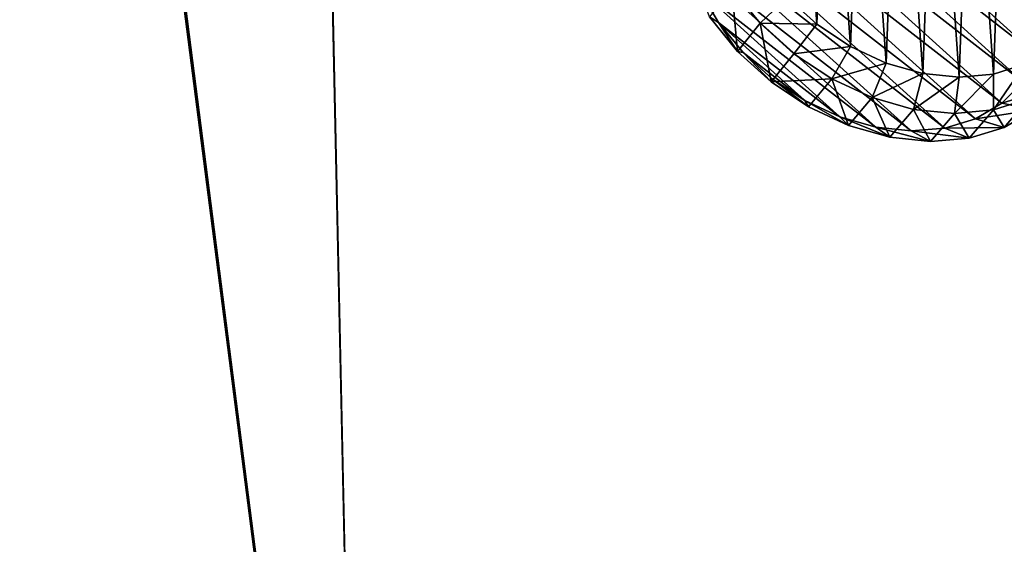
# Model space of a CAD drawing. Header units: metres. Extents: x -904 to 0, y -908 to 0.
# Tile 69 of 133: x -555 to -259, y -446 to -288. Entities that reach past the tile are written whole.
import ezdxf

# ---------------------------------------------------------------- set-up
doc = ezdxf.new("R2010")
doc.units = ezdxf.units.M

msp = doc.modelspace()

# ---------------------------------------------------------------- linework, layer by layer
at = {"layer": 'None012312'}
for points in [[(-301.527405, -198.664124, 1969.507813), (-311.889435, -199.605774, 1975.789917), (-305.089417, -296.299652, 2036.85022)], [(-294.308563, -301.31369, 2034.328857), (-301.527405, -198.664124, 1969.507813), (-305.089417, -296.299652, 2036.85022)], [(-290.604187, -199.776245, 1964.295166), (-301.527405, -198.664124, 1969.507813), (-294.308563, -301.31369, 2034.328857)], [(-311.889435, -199.605774, 1975.789917), (-321.292053, -202.565018, 1982.900391), (-315.172211, -289.58728, 2037.853149)], [(-305.089417, -296.299652, 2036.85022), (-311.889435, -199.605774, 1975.789917), (-315.172211, -289.58728, 2037.853149)], [(-283.243927, -304.436676, 2030.386108), (-290.604187, -199.776245, 1964.295166), (-294.308563, -301.31369, 2034.328857)], [(-279.539581, -202.899399, 1960.352539), (-290.604187, -199.776245, 1964.295166), (-283.243927, -304.436676, 2030.386108)], [(-315.172211, -289.58728, 2037.853149), (-321.292053, -202.565018, 1982.900391), (-324.169403, -281.434509, 2037.299316)], [(-272.32077, -305.548615, 2025.173462), (-279.539581, -202.899399, 1960.352539), (-283.243927, -304.436676, 2030.386108)], [(-268.758789, -207.913574, 1957.831421), (-279.539581, -202.899399, 1960.352539), (-272.32077, -305.548615, 2025.173462)], [(-261.958801, -304.606812, 2018.891235), (-268.758789, -207.913574, 1957.831421), (-272.32077, -305.548615, 2025.173462)], [(-258.67688, -214.625443, 1956.828491), (-268.758789, -207.913574, 1957.831421), (-261.958801, -304.606812, 2018.891235)], [(-252.556274, -301.6474, 2011.780762), (-258.67688, -214.625443, 1956.828491), (-261.958801, -304.606812, 2018.891235)], [(-335.294586, -220.7379, 1958.202148), (-326.204437, -217.694885, 1951.206055), (-245.856293, -290.418732, 1956.097046)], [(-245.856293, -290.418732, 1956.097046), (-326.204437, -217.694885, 1951.206055), (-245.330795, -280.703033, 1949.302612)], [(-343.08017, -225.61441, 1965.714844), (-335.294586, -220.7379, 1958.202148), (-248.462357, -299.330566, 1963.487915)], [(-248.462357, -299.330566, 1963.487915), (-335.294586, -220.7379, 1958.202148), (-245.856293, -290.418732, 1956.097046)], [(-349.266479, -232.139832, 1973.459839), (-343.08017, -225.61441, 1965.714844), (-253.050369, -307.101227, 1971.195313)], [(-253.050369, -307.101227, 1971.195313), (-343.08017, -225.61441, 1965.714844), (-248.462357, -299.330566, 1963.487915)], [(-353.619385, -240.0672, 1981.143921), (-349.266479, -232.139832, 1973.459839), (-259.446655, -313.436584, 1978.92749)], [(-259.446655, -313.436584, 1978.92749), (-349.266479, -232.139832, 1973.459839), (-253.050369, -307.101227, 1971.195313)], [(-355.974121, -249.096466, 1988.476318), (-353.619385, -240.0672, 1981.143921), (-267.409119, -318.096924, 1986.391846)], [(-267.409119, -318.096924, 1986.391846), (-353.619385, -240.0672, 1981.143921), (-259.446655, -313.436584, 1978.92749)], [(-356.241577, -258.885864, 1995.179443), (-355.974121, -249.096466, 1988.476318), (-276.636383, -320.905762, 1993.305908)], [(-276.636383, -320.905762, 1993.305908), (-355.974121, -249.096466, 1988.476318), (-267.409119, -318.096924, 1986.391846)], [(-354.411621, -269.064911, 2000.999634), (-356.241577, -258.885864, 1995.179443), (-286.779236, -321.756866, 1999.407837)], [(-286.779236, -321.756866, 1999.407837), (-356.241577, -258.885864, 1995.179443), (-276.636383, -320.905762, 1993.305908)], [(-350.553497, -279.248291, 2005.716675), (-354.411621, -269.064911, 2000.999634), (-297.453766, -320.617981, 2004.466919)], [(-297.453766, -320.617981, 2004.466919), (-354.411621, -269.064911, 2000.999634), (-286.779236, -321.756866, 1999.407837)], [(-340.828918, -278.782959, 2034.037964), (-347.59967, -287.404114, 2021.461426), (-339.097748, -297.798462, 2023.786987)], [(-332.283081, -289.267822, 2036.400146), (-324.169403, -281.434509, 2037.299316), (-340.828918, -278.782959, 2034.037964)], [(-332.283081, -289.267822, 2036.400146), (-340.828918, -278.782959, 2034.037964), (-339.097748, -297.798462, 2023.786987)], [(-344.813293, -289.050598, 2009.151855), (-347.59967, -287.404114, 2021.461426), (-350.553497, -279.248291, 2005.716675)], [(-344.813293, -289.050598, 2009.151855), (-350.553497, -279.248291, 2005.716675), (-308.255951, -317.532196, 2008.291504)], [(-308.255951, -317.532196, 2008.291504), (-350.553497, -279.248291, 2005.716675), (-297.453766, -320.617981, 2004.466919)], [(-315.172211, -289.58728, 2037.853149), (-324.169403, -281.434509, 2037.299316), (-332.283081, -289.267822, 2036.400146)], [(-339.097748, -297.798462, 2023.786987), (-347.59967, -287.404114, 2021.461426), (-344.813293, -289.050598, 2009.151855)], [(-337.408203, -298.100861, 2011.175293), (-339.097748, -297.798462, 2023.786987), (-344.813293, -289.050598, 2009.151855)], [(-337.408203, -298.100861, 2011.175293), (-344.813293, -289.050598, 2009.151855), (-318.776947, -312.616302, 2010.736816)], [(-318.776947, -312.616302, 2010.736816), (-344.813293, -289.050598, 2009.151855), (-308.255951, -317.532196, 2008.291504)], [(-332.283081, -289.267822, 2036.400146), (-339.097748, -297.798462, 2023.786987), (-329.004333, -306.935089, 2024.4021)], [(-322.118988, -298.47879, 2037.026489), (-315.172211, -289.58728, 2037.853149), (-332.283081, -289.267822, 2036.400146)], [(-322.118988, -298.47879, 2037.026489), (-332.283081, -289.267822, 2036.400146), (-329.004333, -306.935089, 2024.4021)], [(-315.172211, -289.58728, 2037.853149), (-322.118988, -298.47879, 2037.026489), (-305.089417, -296.299652, 2036.85022)], [(-322.118988, -298.47879, 2037.026489), (-310.727692, -306.061493, 2035.892822), (-305.089417, -296.299652, 2036.85022)], [(-305.089417, -296.299652, 2036.85022), (-310.727692, -306.061493, 2035.892822), (-294.308563, -301.31369, 2034.328857)], [(-329.004333, -306.935089, 2024.4021), (-339.097748, -297.798462, 2023.786987), (-337.408203, -298.100861, 2011.175293)], [(-328.61853, -306.056458, 2011.710327), (-329.004333, -306.935089, 2024.4021), (-337.408203, -298.100861, 2011.175293)], [(-328.61853, -306.056458, 2011.710327), (-337.408203, -298.100861, 2011.175293), (-318.776947, -312.616302, 2010.736816)], [(-322.118988, -298.47879, 2037.026489), (-329.004333, -306.935089, 2024.4021), (-310.727692, -306.061493, 2035.892822)], [(-310.727692, -306.061493, 2035.892822), (-298.547546, -311.724121, 2033.042847), (-294.308563, -301.31369, 2034.328857)], [(-294.308563, -301.31369, 2034.328857), (-298.547546, -311.724121, 2033.042847), (-283.243927, -304.436676, 2030.386108)], [(-261.958801, -304.606812, 2018.891235), (-262.003845, -315.429291, 2015.59375), (-252.556274, -301.6474, 2011.780762)], [(-262.003845, -315.429291, 2015.59375), (-251.38591, -312.078156, 2007.557983), (-252.556274, -301.6474, 2011.780762)], [(-298.547546, -311.724121, 2033.042847), (-286.047241, -315.248779, 2028.58606), (-283.243927, -304.436676, 2030.386108)], [(-283.243927, -304.436676, 2030.386108), (-286.047241, -315.248779, 2028.58606), (-272.32077, -305.548615, 2025.173462)], [(-286.047241, -315.248779, 2028.58606), (-273.707733, -316.499908, 2022.694214), (-272.32077, -305.548615, 2025.173462)], [(-272.32077, -305.548615, 2025.173462), (-273.707733, -316.499908, 2022.694214), (-261.958801, -304.606812, 2018.891235)], [(-273.707733, -316.499908, 2022.694214), (-262.003845, -315.429291, 2015.59375), (-261.958801, -304.606812, 2018.891235)], [(-329.004333, -306.935089, 2024.4021), (-328.61853, -306.056458, 2011.710327), (-317.702057, -314.467682, 2023.283447)], [(-329.004333, -306.935089, 2024.4021), (-317.702057, -314.467682, 2023.283447), (-310.727692, -306.061493, 2035.892822)], [(-328.61853, -306.056458, 2011.710327), (-318.776947, -312.616302, 2010.736816), (-317.702057, -314.467682, 2023.283447)], [(-310.727692, -306.061493, 2035.892822), (-317.702057, -314.467682, 2023.283447), (-305.619293, -320.110779, 2020.473389)], [(-310.727692, -306.061493, 2035.892822), (-305.619293, -320.110779, 2020.473389), (-298.547546, -311.724121, 2033.042847)], [(-259.446655, -313.436584, 1978.92749), (-253.050369, -307.101227, 1971.195313), (-242.24939, -308.085876, 1977.856689)], [(-249.583984, -315.371277, 1986.737061), (-259.446655, -313.436584, 1978.92749), (-242.24939, -308.085876, 1977.856689)], [(-317.702057, -314.467682, 2023.283447), (-318.776947, -312.616302, 2010.736816), (-305.619293, -320.110779, 2020.473389)], [(-318.776947, -312.616302, 2010.736816), (-308.255951, -317.532196, 2008.291504), (-305.619293, -320.110779, 2020.473389)], [(-305.619293, -320.110779, 2020.473389), (-293.214081, -323.650391, 2016.078491), (-298.547546, -311.724121, 2033.042847)], [(-298.547546, -311.724121, 2033.042847), (-293.214081, -323.650391, 2016.078491), (-286.047241, -315.248779, 2028.58606)], [(-267.409119, -318.096924, 1986.391846), (-259.446655, -313.436584, 1978.92749), (-249.583984, -315.371277, 1986.737061)], [(-262.003845, -315.429291, 2015.59375), (-258.720123, -320.73288, 1995.311279), (-251.38591, -312.078156, 2007.557983)], [(-258.720123, -320.73288, 1995.311279), (-249.583984, -315.371277, 1986.737061), (-251.38591, -312.078156, 2007.557983)], [(-293.214081, -323.650391, 2016.078491), (-280.956604, -324.952423, 2010.265503), (-286.047241, -315.248779, 2028.58606)], [(-286.047241, -315.248779, 2028.58606), (-280.956604, -324.952423, 2010.265503), (-273.707733, -316.499908, 2022.694214)], [(-280.956604, -324.952423, 2010.265503), (-269.311462, -323.967468, 2003.254395), (-273.707733, -316.499908, 2022.694214)], [(-273.707733, -316.499908, 2022.694214), (-269.311462, -323.967468, 2003.254395), (-262.003845, -315.429291, 2015.59375)], [(-269.311462, -323.967468, 2003.254395), (-258.720123, -320.73288, 1995.311279), (-262.003845, -315.429291, 2015.59375)], [(-258.720123, -320.73288, 1995.311279), (-267.409119, -318.096924, 1986.391846), (-249.583984, -315.371277, 1986.737061)], [(-305.619293, -320.110779, 2020.473389), (-308.255951, -317.532196, 2008.291504), (-293.214081, -323.650391, 2016.078491)], [(-308.255951, -317.532196, 2008.291504), (-297.453766, -320.617981, 2004.466919), (-293.214081, -323.650391, 2016.078491)], [(-276.636383, -320.905762, 1993.305908), (-267.409119, -318.096924, 1986.391846), (-258.720123, -320.73288, 1995.311279)], [(-293.214081, -323.650391, 2016.078491), (-297.453766, -320.617981, 2004.466919), (-280.956604, -324.952423, 2010.265503)], [(-297.453766, -320.617981, 2004.466919), (-286.779236, -321.756866, 1999.407837), (-280.956604, -324.952423, 2010.265503)], [(-286.779236, -321.756866, 1999.407837), (-276.636383, -320.905762, 1993.305908), (-269.311462, -323.967468, 2003.254395)], [(-280.956604, -324.952423, 2010.265503), (-286.779236, -321.756866, 1999.407837), (-269.311462, -323.967468, 2003.254395)], [(-269.311462, -323.967468, 2003.254395), (-276.636383, -320.905762, 1993.305908), (-258.720123, -320.73288, 1995.311279)]]:
    msp.add_3dface(points, dxfattribs=at)
at = {"layer": 'None012346'}
for points in [[(-297.830109, -60.486073, 123.897385), (-264.332214, -57.531643, 123.974747), (-63.008152, -302.295593, 117.565376)], [(-264.332214, -57.531643, 123.974747), (-243.170029, -56.729248, 123.995758), (-63.008152, -302.295593, 117.565376)], [(-63.008152, -302.295593, 117.565376), (-331.364288, -63.040817, 123.830482), (-297.830109, -60.486073, 123.897385)], [(-262.718689, -60.035652, 126.910202), (-296.668427, -62.81105, 126.837532), (-65.261642, -300.990356, 120.600586)], [(-65.261642, -300.990356, 120.600586), (-242.291733, -59.376686, 126.92746), (-262.718689, -60.035652, 126.910202)], [(-399.362701, -68.982285, 126.675926), (-65.261642, -300.990356, 120.600586), (-330.762848, -65.236298, 126.774025)], [(-398.51358, -66.948952, 123.728142), (-331.364288, -63.040817, 123.830482), (-63.008152, -302.295593, 117.565376)], [(-65.261642, -300.990356, 120.600586), (-296.668427, -62.81105, 126.837532), (-330.762848, -65.236298, 126.774025)], [(-465.701691, -69.252586, 123.667824), (-398.51358, -66.948952, 123.728142), (-69.298546, -367.238312, 115.864792)], [(-398.51358, -66.948952, 123.728142), (-66.409767, -334.739563, 116.715805), (-69.298546, -367.238312, 115.864792)], [(-66.409767, -334.739563, 116.715805), (-398.51358, -66.948952, 123.728142), (-63.008152, -302.295593, 117.565376)], [(-532.85614, -69.952972, 123.649483), (-845.314697, -356.196716, 116.153923), (-844.710205, -310.88327, 117.3405)], [(-845.314697, -356.196716, 116.153923), (-532.85614, -69.952972, 123.649483), (-452.00235, -701.143799, 107.12117)], [(-843.550476, -265.429565, 118.530746), (-532.85614, -69.952972, 123.649483), (-844.710205, -310.88327, 117.3405)], [(-452.00235, -703.006531, 110.073418), (-465.757965, -71.129059, 126.619713), (-533.266968, -71.798462, 126.602188)], [(-532.85614, -69.952972, 123.649483), (-465.701691, -69.252586, 123.667824), (-452.00235, -701.143799, 107.12117)], [(-71.333969, -367.13382, 118.868553), (-399.362701, -68.982285, 126.675926), (-465.757965, -71.129059, 126.619713)], [(-73.59713, -399.498657, 118.021057), (-465.757965, -71.129059, 126.619713), (-452.00235, -703.006531, 110.073418)], [(-73.59713, -399.498657, 118.021057), (-71.333969, -367.13382, 118.868553), (-465.757965, -71.129059, 126.619713)], [(-452.00235, -701.143799, 107.12117), (-465.701691, -69.252586, 123.667824), (-71.672775, -399.771973, 115.012871)], [(-465.701691, -69.252586, 123.667824), (-69.298546, -367.238312, 115.864792), (-71.672775, -399.771973, 115.012871)], [(-71.333969, -367.13382, 118.868553), (-68.556686, -334.277802, 119.72892), (-399.362701, -68.982285, 126.675926)], [(-68.556686, -334.277802, 119.72892), (-65.261642, -300.990356, 120.600586), (-399.362701, -68.982285, 126.675926)], [(-533.266968, -71.798462, 126.602188), (-842.252441, -311.199249, 120.333252), (-842.800293, -356.543121, 119.145882)], [(-533.266968, -71.798462, 126.602188), (-842.800293, -356.543121, 119.145882), (-452.00235, -703.006531, 110.073418)], [(-841.193481, -266.056061, 121.515373), (-842.252441, -311.199249, 120.333252), (-533.266968, -71.798462, 126.602188)], [(-844.886475, -445.980347, 113.802856), (-845.314697, -356.196716, 116.153923), (-452.00235, -701.143799, 107.12117)], [(-842.800293, -356.543121, 119.145882), (-842.353821, -446.758545, 116.783508), (-452.00235, -703.006531, 110.073418)], [(-75.414772, -432.511597, 117.156578), (-73.59713, -399.498657, 118.021057), (-452.00235, -703.006531, 110.073418)], [(-71.672775, -399.771973, 115.012871), (-73.531425, -432.316986, 114.160645), (-452.00235, -701.143799, 107.12117)], [(-73.531425, -432.316986, 114.160645), (-74.874588, -464.850952, 113.308716), (-452.00235, -701.143799, 107.12117)], [(-75.414772, -432.511597, 117.156578), (-452.00235, -703.006531, 110.073418), (-76.726997, -465.369781, 116.296158)], [(-464.463654, -702.286743, 107.09124), (-843.877563, -490.322754, 112.641716), (-844.886475, -445.980347, 113.802856)], [(-464.463654, -702.286743, 107.09124), (-844.886475, -445.980347, 113.802856), (-452.00235, -701.143799, 107.12117)]]:
    msp.add_3dface(points, dxfattribs=at)

doc.saveas('drawing.dxf')
